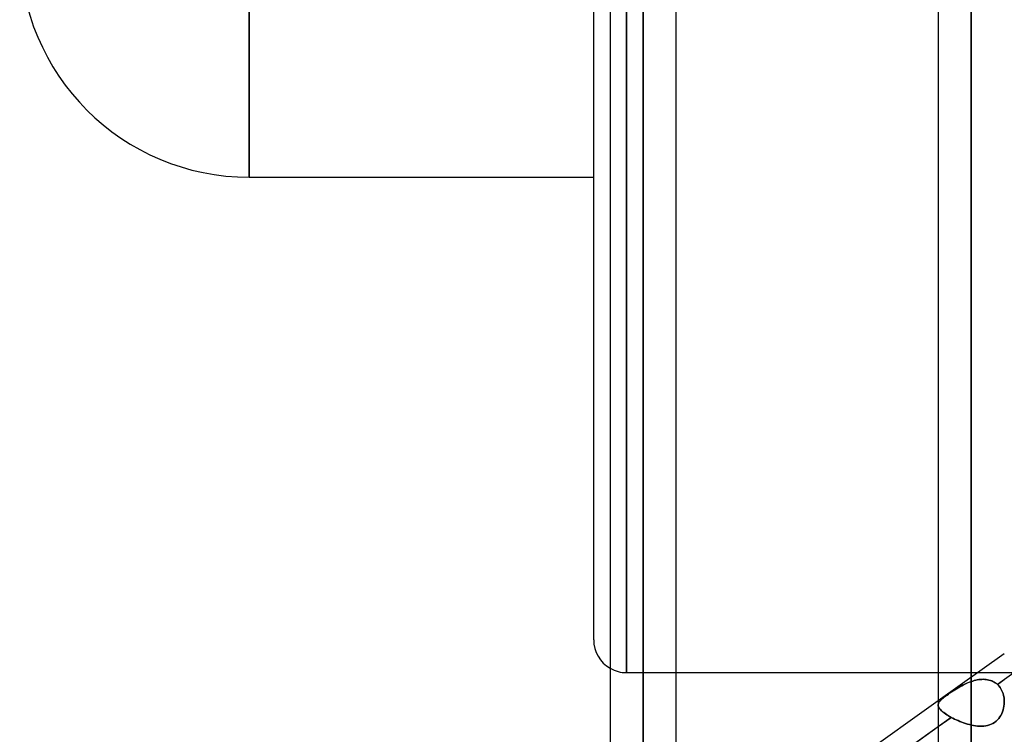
# Model space of a CAD drawing. Header units: millimetres. Extents: x -120 to 100, y -270 to 270.
# Tile 31 of 79: x -67 to -37, y -65 to -44. Entities that reach past the tile are written whole.
import ezdxf

# ---------------------------------------------------------------- set-up
doc = ezdxf.new("R2010")
doc.units = ezdxf.units.MM
doc.layers.add('MAIN-1', color=7, linetype='Continuous')
doc.layers.add('MAIN-2', color=7, linetype='Continuous')

msp = doc.modelspace()

# ---------------------------------------------------------------- linework, layer by layer
at = {"layer": 'MAIN-1'}
for p, q in [((-50, -62.472), (-50, 62.472)), ((-48.489, 0), (-48.489, -138.963)), ((-38.489, 0), (-38.489, -146.091)), ((-60.5, -48.36), (-60.5, 0)), ((-49.496, 0), (-49.496, -138.423)), ((-47.481, -138.299), (-47.481, 0)), ((-39.496, 0), (-39.496, -145.38)), ((-60.5, -48.36), (-50, -48.36)), ((-47.481, -63.472), (-39.496, -63.472)), ((-39.496, -64.333), (-47.481, -70.021)), ((-47.481, -70.808), (-39.496, -65.12))]:
    msp.add_line(p, q, dxfattribs=at)
for centre, radius, end in [((-60.5, -41.36), 7, 270), ((-49, -62.472), 1, 240.248)]:
    msp.add_arc(centre, radius, 180, end, dxfattribs=at)
at = {"layer": 'MAIN-2'}
for p, q in [((-48.489, 0), (-48.489, -137.431)), ((-48.489, 0), (-48.489, -126.312)), ((-48.489, 0), (-48.489, -127.737)), ((-48.489, 0), (-48.489, -115.192)), ((-48.489, 0), (-48.489, -116.617)), ((-48.489, 0), (-48.489, -104.07)), ((-48.489, 0), (-48.489, -105.496)), ((-48.489, 0), (-48.489, -92.947)), ((-48.489, 0), (-48.489, -94.373)), ((-48.489, 0), (-48.489, -81.821)), ((-48.489, 0), (-48.489, -83.248)), ((-48.489, 0), (-48.489, -70.873)), ((-48.489, 0), (-48.489, -72.119)), ((-38.489, 0), (-38.489, -144.71)), ((-38.489, 0), (-38.489, -63.743)), ((-38.489, 0), (-38.489, -65.07)), ((-60.5, 0), (-60.5, -48.36)), ((-49, 0), (-49, -63.472)), ((-49, -63.472), (-49, 0)), ((-48.489, -138.963), (-48.489, 0)), ((-48.489, -137.431), (-48.489, 0)), ((-48.489, -127.737), (-48.489, 0)), ((-48.489, -126.312), (-48.489, 0)), ((-48.489, -116.617), (-48.489, 0)), ((-48.489, -115.192), (-48.489, 0)), ((-48.489, -105.496), (-48.489, 0)), ((-48.489, -104.07), (-48.489, 0)), ((-48.489, -94.373), (-48.489, 0)), ((-48.489, -92.947), (-48.489, 0)), ((-48.489, -83.248), (-48.489, 0)), ((-48.489, -81.821), (-48.489, 0)), ((-48.489, -72.119), (-48.489, 0)), ((-48.489, -70.873), (-48.489, 0)), ((-38.489, -146.091), (-38.489, 0)), ((-38.489, -144.71), (-38.489, 0)), ((-38.489, -65.07), (-38.489, 0)), ((-38.489, -63.743), (-38.489, 0)), ((-29.087, -57.704), (-37.691, -63.833)), ((-37.481, -62.897), (-39.496, -64.333)), ((-49, -63.472), (-47.481, -63.472)), ((-39.496, -63.472), (-33.08, -63.472)), ((-38.899, -63.939), (-38.946, -63.967)), ((-38.94, -63.964), (-38.888, -63.932)), ((-38.851, -63.91), (-38.899, -63.939)), ((-38.888, -63.932), (-38.834, -63.901)), ((-38.801, -63.883), (-38.851, -63.91)), ((-38.834, -63.901), (-38.779, -63.871)), ((-38.751, -63.856), (-38.801, -63.883)), ((-38.779, -63.871), (-38.722, -63.842)), ((-38.7, -63.831), (-38.751, -63.856)), ((-38.722, -63.842), (-38.665, -63.814)), ((-38.648, -63.806), (-38.7, -63.831)), ((-38.665, -63.814), (-38.607, -63.788)), ((-38.595, -63.783), (-38.648, -63.806)), ((-38.607, -63.788), (-38.548, -63.764)), ((-38.542, -63.762), (-38.595, -63.783)), ((-38.548, -63.764), (-38.489, -63.743)), ((-38.489, -63.743), (-38.542, -63.762)), ((-38.443, -63.728), (-38.489, -63.743)), ((-38.489, -63.743), (-38.443, -63.728)), ((-38.396, -63.715), (-38.443, -63.728)), ((-38.443, -63.728), (-38.396, -63.715)), ((-38.35, -63.703), (-38.396, -63.715)), ((-38.396, -63.715), (-38.35, -63.703)), ((-38.304, -63.693), (-38.35, -63.703)), ((-38.35, -63.703), (-38.304, -63.693)), ((-38.258, -63.686), (-38.304, -63.693)), ((-38.304, -63.693), (-38.258, -63.686)), ((-38.212, -63.68), (-38.258, -63.686)), ((-38.258, -63.686), (-38.212, -63.68)), ((-38.166, -63.677), (-38.212, -63.68)), ((-38.212, -63.68), (-38.166, -63.677)), ((-38.121, -63.676), (-38.166, -63.677)), ((-38.166, -63.677), (-38.121, -63.676)), ((-38.077, -63.678), (-38.121, -63.676)), ((-38.121, -63.676), (-38.077, -63.678)), ((-38.033, -63.681), (-38.077, -63.678)), ((-38.077, -63.678), (-38.033, -63.681)), ((-37.99, -63.688), (-38.033, -63.681)), ((-38.033, -63.681), (-37.99, -63.688)), ((-37.948, -63.697), (-37.99, -63.688)), ((-37.99, -63.688), (-37.948, -63.697)), ((-37.906, -63.709), (-37.948, -63.697)), ((-37.948, -63.697), (-37.907, -63.709)), ((-37.907, -63.709), (-37.867, -63.723)), ((-37.866, -63.723), (-37.906, -63.709)), ((-37.867, -63.723), (-37.828, -63.74)), ((-37.828, -63.74), (-37.866, -63.723)), ((-37.791, -63.76), (-37.828, -63.74)), ((-37.828, -63.74), (-37.791, -63.76)), ((-37.755, -63.782), (-37.791, -63.76)), ((-37.791, -63.76), (-37.756, -63.782)), ((-37.756, -63.782), (-37.722, -63.806)), ((-37.722, -63.806), (-37.755, -63.782)), ((-37.691, -63.833), (-37.722, -63.806)), ((-37.722, -63.806), (-37.691, -63.833)), ((-37.691, -63.833), (-37.481, -63.684)), ((-37.691, -63.833), (-37.646, -63.879)), ((-37.646, -63.879), (-37.691, -63.833)), ((-37.646, -63.879), (-37.606, -63.93)), ((-37.606, -63.93), (-37.646, -63.879)), ((-37.606, -63.93), (-37.572, -63.986)), ((-37.572, -63.986), (-37.606, -63.93)), ((-39.369, -64.265), (-39.338, -64.24)), ((-39.311, -64.218), (-39.341, -64.242)), ((-39.338, -64.24), (-39.304, -64.212)), ((-39.278, -64.193), (-39.311, -64.218)), ((-39.304, -64.212), (-39.267, -64.184)), ((-39.243, -64.167), (-39.278, -64.193)), ((-39.267, -64.184), (-39.227, -64.155)), ((-39.206, -64.14), (-39.243, -64.167)), ((-39.227, -64.155), (-39.185, -64.125)), ((-39.166, -64.112), (-39.206, -64.14)), ((-39.185, -64.125), (-39.139, -64.093)), ((-39.125, -64.083), (-39.166, -64.112)), ((-39.139, -64.093), (-39.092, -64.061)), ((-39.082, -64.054), (-39.125, -64.083)), ((-39.092, -64.061), (-39.043, -64.028)), ((-39.038, -64.025), (-39.082, -64.054)), ((-39.043, -64.028), (-38.992, -63.996)), ((-38.992, -63.996), (-39.038, -64.025)), ((-38.992, -63.996), (-38.94, -63.964)), ((-38.946, -63.967), (-38.992, -63.996)), ((-37.572, -63.986), (-37.543, -64.044)), ((-37.543, -64.045), (-37.572, -63.986)), ((-37.543, -64.044), (-37.52, -64.106)), ((-37.52, -64.106), (-37.543, -64.045)), ((-37.52, -64.106), (-37.502, -64.171)), ((-37.502, -64.171), (-37.52, -64.106)), ((-37.502, -64.171), (-37.49, -64.238)), ((-37.49, -64.238), (-37.502, -64.171)), ((-37.49, -64.238), (-37.483, -64.305)), ((-37.483, -64.305), (-37.49, -64.238)), ((-39.492, -64.426), (-39.496, -64.446)), ((-39.496, -64.465), (-39.495, -64.444)), ((-39.496, -64.446), (-39.496, -64.465)), ((-39.496, -64.465), (-39.493, -64.487)), ((-39.493, -64.488), (-39.496, -64.465)), ((-39.495, -64.444), (-39.491, -64.422)), ((-39.493, -64.487), (-39.487, -64.509)), ((-39.486, -64.512), (-39.493, -64.488)), ((-39.486, -64.407), (-39.492, -64.426)), ((-39.491, -64.422), (-39.484, -64.401)), ((-39.487, -64.509), (-39.478, -64.531)), ((-39.478, -64.388), (-39.486, -64.407)), ((-39.475, -64.536), (-39.486, -64.512)), ((-39.484, -64.401), (-39.473, -64.379)), ((-39.466, -64.368), (-39.478, -64.388)), ((-39.478, -64.531), (-39.465, -64.554)), ((-39.46, -64.56), (-39.475, -64.536)), ((-39.473, -64.379), (-39.459, -64.358)), ((-39.452, -64.349), (-39.466, -64.368)), ((-39.459, -64.358), (-39.442, -64.336)), ((-39.436, -64.329), (-39.452, -64.349)), ((-39.442, -64.336), (-39.421, -64.313)), ((-39.416, -64.308), (-39.436, -64.329)), ((-39.421, -64.313), (-39.397, -64.29)), ((-39.394, -64.287), (-39.416, -64.308)), ((-39.397, -64.29), (-39.369, -64.265)), ((-39.369, -64.265), (-39.394, -64.287)), ((-39.341, -64.242), (-39.369, -64.265)), ((-37.503, -64.552), (-37.492, -64.493)), ((-37.491, -64.493), (-37.502, -64.551)), ((-37.492, -64.493), (-37.484, -64.434)), ((-37.484, -64.433), (-37.491, -64.493)), ((-37.481, -64.374), (-37.484, -64.433)), ((-37.484, -64.434), (-37.481, -64.374)), ((-37.483, -64.305), (-37.481, -64.374)), ((-37.481, -64.374), (-37.483, -64.305)), ((-39.099, -64.837), (-47.698, -70.963)), ((-39.496, -65.12), (-39.099, -64.837)), ((-39.465, -64.554), (-39.448, -64.577)), ((-39.441, -64.586), (-39.46, -64.56)), ((-39.448, -64.577), (-39.428, -64.601)), ((-39.419, -64.611), (-39.441, -64.586)), ((-39.428, -64.601), (-39.405, -64.626)), ((-39.392, -64.638), (-39.419, -64.611)), ((-39.405, -64.626), (-39.378, -64.651)), ((-39.361, -64.665), (-39.392, -64.638)), ((-39.378, -64.651), (-39.347, -64.676)), ((-39.326, -64.693), (-39.361, -64.665)), ((-39.347, -64.676), (-39.313, -64.703)), ((-39.287, -64.721), (-39.326, -64.693)), ((-39.313, -64.703), (-39.277, -64.729)), ((-39.245, -64.75), (-39.287, -64.721)), ((-39.277, -64.729), (-39.237, -64.756)), ((-39.2, -64.779), (-39.245, -64.75)), ((-39.237, -64.756), (-39.194, -64.783)), ((-39.151, -64.808), (-39.2, -64.779)), ((-39.194, -64.783), (-39.148, -64.81)), ((-39.099, -64.837), (-39.151, -64.808)), ((-39.148, -64.81), (-39.099, -64.837)), ((-39.099, -64.837), (-39.05, -64.863)), ((-39.05, -64.863), (-39.099, -64.837)), ((-37.617, -64.825), (-37.652, -64.872)), ((-37.652, -64.873), (-37.617, -64.825)), ((-37.586, -64.774), (-37.617, -64.825)), ((-37.617, -64.825), (-37.586, -64.775)), ((-37.559, -64.721), (-37.586, -64.774)), ((-37.586, -64.775), (-37.559, -64.722)), ((-37.536, -64.666), (-37.559, -64.721)), ((-37.559, -64.722), (-37.536, -64.667)), ((-37.517, -64.609), (-37.536, -64.666)), ((-37.536, -64.667), (-37.518, -64.61)), ((-37.518, -64.61), (-37.503, -64.552)), ((-37.502, -64.551), (-37.517, -64.609)), ((-39.05, -64.863), (-38.999, -64.888)), ((-38.999, -64.888), (-39.05, -64.863)), ((-38.999, -64.888), (-38.946, -64.913)), ((-38.946, -64.913), (-38.999, -64.888)), ((-38.946, -64.913), (-38.891, -64.937)), ((-38.891, -64.937), (-38.946, -64.913)), ((-38.891, -64.937), (-38.836, -64.96)), ((-38.836, -64.96), (-38.891, -64.937)), ((-38.836, -64.96), (-38.779, -64.982)), ((-38.779, -64.982), (-38.836, -64.96)), ((-38.779, -64.982), (-38.722, -65.003)), ((-38.722, -65.003), (-38.779, -64.982)), ((-38.722, -65.003), (-38.664, -65.022)), ((-38.664, -65.022), (-38.722, -65.003)), ((-38.664, -65.022), (-38.606, -65.04)), ((-38.606, -65.04), (-38.664, -65.022)), ((-38.606, -65.04), (-38.547, -65.056)), ((-38.547, -65.056), (-38.606, -65.04)), ((-38.547, -65.056), (-38.489, -65.07)), ((-38.489, -65.07), (-38.547, -65.056)), ((-38.424, -65.084), (-38.489, -65.07)), ((-38.489, -65.07), (-38.424, -65.084)), ((-38.36, -65.094), (-38.424, -65.084)), ((-38.424, -65.084), (-38.36, -65.094)), ((-38.296, -65.102), (-38.36, -65.094)), ((-38.36, -65.094), (-38.296, -65.102)), ((-38.233, -65.106), (-38.296, -65.102)), ((-38.296, -65.102), (-38.233, -65.107)), ((-38.17, -65.107), (-38.233, -65.106)), ((-38.233, -65.107), (-38.17, -65.107)), ((-38.109, -65.104), (-38.17, -65.107)), ((-38.17, -65.107), (-38.109, -65.104)), ((-38.049, -65.097), (-38.109, -65.104)), ((-38.109, -65.104), (-38.049, -65.097)), ((-37.99, -65.085), (-38.049, -65.097)), ((-38.049, -65.097), (-37.99, -65.085)), ((-37.934, -65.069), (-37.99, -65.085)), ((-37.99, -65.085), (-37.934, -65.069)), ((-37.879, -65.048), (-37.934, -65.069)), ((-37.934, -65.069), (-37.88, -65.048)), ((-37.88, -65.048), (-37.828, -65.022)), ((-37.827, -65.022), (-37.879, -65.048)), ((-37.828, -65.022), (-37.778, -64.991)), ((-37.778, -64.991), (-37.827, -65.022)), ((-37.732, -64.955), (-37.778, -64.991)), ((-37.778, -64.991), (-37.733, -64.956)), ((-37.733, -64.956), (-37.691, -64.916)), ((-37.69, -64.916), (-37.732, -64.955)), ((-37.691, -64.916), (-37.652, -64.873)), ((-37.652, -64.872), (-37.69, -64.916))]:
    msp.add_line(p, q, dxfattribs=at)
msp.add_arc((-49, -62.472), 1, 240.248, 270, dxfattribs=at)

doc.saveas('drawing.dxf')
